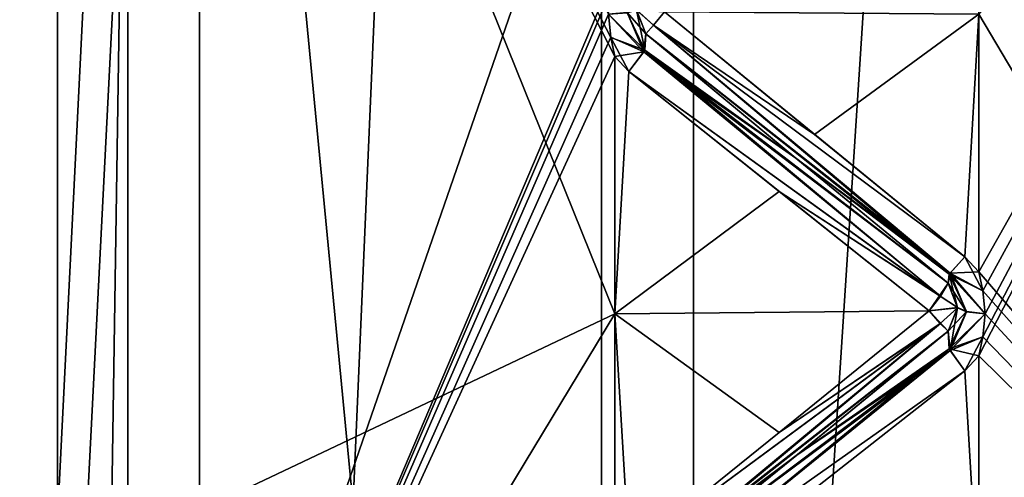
# Model space of a CAD drawing. Header units: inches. Extents: x -10 to 10, y -2.3 to 4.3.
# Tile 22 of 256: x -9.51 to -9.245, y -0.993 to -0.87. Entities that reach past the tile are written whole.
import ezdxf

# ---------------------------------------------------------------- set-up
doc = ezdxf.new("R2010")
doc.units = ezdxf.units.IN
doc.header["$LTSCALE"] = 65.185185
doc.header["$MEASUREMENT"] = 0
for name, color, linetype in [('8197', 7, 'CONTINUOUS'), ('8198', 7, 'CONTINUOUS'), ('8326', 7, 'CONTINUOUS'), ('8327', 7, 'CONTINUOUS'), ('8328', 7, 'CONTINUOUS'), ('8329', 7, 'CONTINUOUS'), ('8330', 7, 'CONTINUOUS'), ('8331', 7, 'CONTINUOUS'), ('8332', 7, 'CONTINUOUS'), ('8333', 7, 'CONTINUOUS'), ('8334', 7, 'CONTINUOUS'), ('8538', 7, 'CONTINUOUS'), ('8539', 7, 'CONTINUOUS'), ('8540', 7, 'CONTINUOUS'), ('8541', 7, 'CONTINUOUS'), ('8542', 7, 'CONTINUOUS'), ('8543', 7, 'CONTINUOUS'), ('8544', 7, 'CONTINUOUS'), ('8545', 7, 'CONTINUOUS'), ('8546', 7, 'CONTINUOUS'), ('8573', 7, 'CONTINUOUS'), ('8574', 7, 'CONTINUOUS'), ('8575', 7, 'CONTINUOUS'), ('8576', 7, 'CONTINUOUS'), ('8579', 7, 'CONTINUOUS'), ('8581', 7, 'CONTINUOUS'), ('9269', 7, 'CONTINUOUS'), ('9270', 7, 'CONTINUOUS'), ('9414', 7, 'CONTINUOUS'), ('9435', 7, 'CONTINUOUS'), ('9438', 7, 'CONTINUOUS'), ('9439', 7, 'CONTINUOUS'), ('9459', 7, 'CONTINUOUS'), ('9460', 7, 'CONTINUOUS')]:
    doc.layers.add(name, color=color, linetype=linetype)

msp = doc.modelspace()

# ---------------------------------------------------------------- linework, layer by layer
at = {"layer": '8197', "linetype": 'Continuous'}
for points in [[(-9.12095, -1.08915, 3.18229), (-9.12095, -0.705, 3.24313), (-9.252, -1.02852, 3.20741), (-9.12095, -1.08915, 3.18229)], [(-9.252, -1.02852, 3.20741), (-9.12095, -0.705, 3.24313), (-9.252, -0.96015, 3.22368), (-9.252, -1.02852, 3.20741)], [(-9.252, -0.96015, 3.22368), (-9.12095, -0.705, 3.24313), (-9.25096, -0.95504, 3.22468), (-9.252, -0.96015, 3.22368)], [(-9.25096, -0.94267, 3.22714), (-9.12095, -0.705, 3.24313), (-9.252, -0.93756, 3.22818), (-9.25096, -0.94267, 3.22714)], [(-9.252, -0.93756, 3.22818), (-9.12095, -0.705, 3.24313), (-9.252, -0.86816, 3.23931), (-9.252, -0.93756, 3.22818)], [(-9.25096, -0.95504, 3.22468), (-9.12095, -0.705, 3.24313), (-9.25029, -0.94885, 3.22589), (-9.25096, -0.95504, 3.22468)], [(-9.25029, -0.94885, 3.22589), (-9.12095, -0.705, 3.24313), (-9.25096, -0.94267, 3.22714), (-9.25029, -0.94885, 3.22589)]]:
    msp.add_3dface(points, dxfattribs=at)
at = {"layer": '8198', "linetype": 'Continuous'}
for points in [[(-9.12095, -0.705, 0.75687), (-9.12095, -1.08915, 0.81771), (-9.252, -0.705, 0.75), (-9.12095, -0.705, 0.75687)], [(-9.252, -0.705, 0.75), (-9.12095, -1.08915, 0.81771), (-9.252, -0.77526, 0.75198), (-9.252, -0.705, 0.75)], [(-9.252, -0.77526, 0.75198), (-9.12095, -1.08915, 0.81771), (-9.25097, -0.78043, 0.75233), (-9.252, -0.77526, 0.75198)], [(-9.25097, -0.78043, 0.75233), (-9.12095, -1.08915, 0.81771), (-9.25029, -0.78668, 0.75276), (-9.25097, -0.78043, 0.75233)], [(-9.25029, -0.78668, 0.75276), (-9.12095, -1.08915, 0.81771), (-9.25096, -0.79301, 0.75316), (-9.25029, -0.78668, 0.75276)], [(-9.25096, -0.79301, 0.75316), (-9.12095, -1.08915, 0.81771), (-9.252, -0.79824, 0.75348), (-9.25096, -0.79301, 0.75316)], [(-9.252, -0.79824, 0.75348), (-9.12095, -1.08915, 0.81771), (-9.252, -0.86816, 0.76069), (-9.252, -0.79824, 0.75348)], [(-9.252, -0.86816, 0.76069), (-9.12095, -1.08915, 0.81771), (-9.252, -0.93756, 0.77182), (-9.252, -0.86816, 0.76069)], [(-9.252, -0.93756, 0.77182), (-9.12095, -1.08915, 0.81771), (-9.25097, -0.94264, 0.77285), (-9.252, -0.93756, 0.77182)], [(-9.25097, -0.94264, 0.77285), (-9.12095, -1.08915, 0.81771), (-9.25029, -0.94878, 0.77409), (-9.25097, -0.94264, 0.77285)], [(-9.25029, -0.94878, 0.77409), (-9.12095, -1.08915, 0.81771), (-9.25096, -0.955, 0.77531), (-9.25029, -0.94878, 0.77409)], [(-9.25096, -0.955, 0.77531), (-9.12095, -1.08915, 0.81771), (-9.252, -0.96015, 0.77632), (-9.25096, -0.955, 0.77531)], [(-9.252, -0.96015, 0.77632), (-9.12095, -1.08915, 0.81771), (-9.252, -1.02852, 0.79259), (-9.252, -0.96015, 0.77632)]]:
    msp.add_3dface(points, dxfattribs=at)
at = {"layer": '8326', "linetype": 'Continuous'}
for points in [[(-9.33961, -0.87113, 3.23302), (-9.33663, -0.86758, 3.23491), (-9.34419, -0.86704, 3.23085), (-9.33961, -0.87113, 3.23302)], [(-9.34169, -0.87344, 3.22918), (-9.33961, -0.87113, 3.23302), (-9.34419, -0.86704, 3.23085), (-9.34169, -0.87344, 3.22918)]]:
    msp.add_3dface(points, dxfattribs=at)
at = {"layer": '8327', "linetype": 'Continuous'}
for points in [[(-9.35171, -0.86814, 3.23922), (-9.34223, -0.87831, 3.23513), (-9.34665, -0.86774, 3.23619), (-9.35171, -0.86814, 3.23922)], [(-9.35171, -0.86814, 3.23922), (-9.35104, -0.87439, 3.23841), (-9.34223, -0.87831, 3.23513), (-9.35171, -0.86814, 3.23922)], [(-9.34169, -0.87344, 3.22918), (-9.34419, -0.86704, 3.23085), (-9.34665, -0.86774, 3.23619), (-9.34169, -0.87344, 3.22918)], [(-9.34223, -0.87831, 3.23513), (-9.34169, -0.87344, 3.22918), (-9.34665, -0.86774, 3.23619), (-9.34223, -0.87831, 3.23513)], [(-9.35104, -0.87439, 3.23841), (-9.35, -0.87957, 3.23775), (-9.34223, -0.87831, 3.23513), (-9.35104, -0.87439, 3.23841)], [(-9.34619, -0.88363, 3.23697), (-9.34223, -0.87831, 3.23513), (-9.35, -0.87957, 3.23775), (-9.34619, -0.88363, 3.23697)]]:
    msp.add_3dface(points, dxfattribs=at)
at = {"layer": '8328', "linetype": 'Continuous'}
for points in [[(-9.29624, -0.90054, 3.23226), (-9.33663, -0.86758, 3.23491), (-9.33961, -0.87113, 3.23302), (-9.29624, -0.90054, 3.23226)], [(-9.25977, -0.93791, 3.22529), (-9.33961, -0.87113, 3.23302), (-9.34169, -0.87344, 3.22918), (-9.25977, -0.93791, 3.22529)], [(-9.25581, -0.93346, 3.22874), (-9.29624, -0.90054, 3.23226), (-9.33961, -0.87113, 3.23302), (-9.25581, -0.93346, 3.22874)], [(-9.25977, -0.93791, 3.22529), (-9.25581, -0.93346, 3.22874), (-9.33961, -0.87113, 3.23302), (-9.25977, -0.93791, 3.22529)], [(-9.25977, -0.93791, 3.22529), (-9.34169, -0.87344, 3.22918), (-9.30128, -0.90697, 3.22475), (-9.25977, -0.93791, 3.22529)], [(-9.26031, -0.9406, 3.2181), (-9.25977, -0.93791, 3.22529), (-9.30128, -0.90697, 3.22475), (-9.26031, -0.9406, 3.2181)]]:
    msp.add_3dface(points, dxfattribs=at)
at = {"layer": '8329', "linetype": 'Continuous'}
for points in [[(-9.34169, -0.87344, 3.22918), (-9.34223, -0.87831, 3.23513), (-9.30128, -0.90697, 3.22475), (-9.34169, -0.87344, 3.22918)], [(-9.26239, -0.94403, 3.22099), (-9.34223, -0.87831, 3.23513), (-9.34619, -0.88363, 3.23697), (-9.26239, -0.94403, 3.22099)], [(-9.26239, -0.94403, 3.22099), (-9.26031, -0.9406, 3.2181), (-9.34223, -0.87831, 3.23513), (-9.26239, -0.94403, 3.22099)], [(-9.34223, -0.87831, 3.23513), (-9.26031, -0.9406, 3.2181), (-9.30128, -0.90697, 3.22475), (-9.34223, -0.87831, 3.23513)], [(-9.26239, -0.94403, 3.22099), (-9.34619, -0.88363, 3.23697), (-9.30576, -0.91593, 3.22972), (-9.26239, -0.94403, 3.22099)], [(-9.26537, -0.948, 3.22163), (-9.26239, -0.94403, 3.22099), (-9.30576, -0.91593, 3.22972), (-9.26537, -0.948, 3.22163)]]:
    msp.add_3dface(points, dxfattribs=at)
at = {"layer": '8330', "linetype": 'Continuous'}
for points in [[(-9.252, -0.93756, 3.22818), (-9.25581, -0.93346, 3.22874), (-9.25977, -0.93791, 3.22529), (-9.252, -0.93756, 3.22818)], [(-9.25977, -0.93791, 3.22529), (-9.26031, -0.9406, 3.2181), (-9.25536, -0.94826, 3.2229), (-9.25977, -0.93791, 3.22529)], [(-9.25096, -0.94267, 3.22714), (-9.252, -0.93756, 3.22818), (-9.25977, -0.93791, 3.22529), (-9.25096, -0.94267, 3.22714)], [(-9.25029, -0.94885, 3.22589), (-9.25096, -0.94267, 3.22714), (-9.25977, -0.93791, 3.22529), (-9.25029, -0.94885, 3.22589)], [(-9.25029, -0.94885, 3.22589), (-9.25977, -0.93791, 3.22529), (-9.25536, -0.94826, 3.2229), (-9.25029, -0.94885, 3.22589)], [(-9.25781, -0.9472, 3.21762), (-9.25536, -0.94826, 3.2229), (-9.26031, -0.9406, 3.2181), (-9.25781, -0.9472, 3.21762)]]:
    msp.add_3dface(points, dxfattribs=at)
at = {"layer": '8331', "linetype": 'Continuous'}
for points in [[(-9.25781, -0.9472, 3.21762), (-9.26031, -0.9406, 3.2181), (-9.26537, -0.948, 3.22163), (-9.25781, -0.9472, 3.21762)], [(-9.26537, -0.948, 3.22163), (-9.26031, -0.9406, 3.2181), (-9.26239, -0.94403, 3.22099), (-9.26537, -0.948, 3.22163)], [(-9.26241, -0.9514, 3.21954), (-9.25781, -0.9472, 3.21762), (-9.26537, -0.948, 3.22163), (-9.26241, -0.9514, 3.21954)], [(-9.26031, -0.95348, 3.21554), (-9.25781, -0.9472, 3.21762), (-9.26241, -0.9514, 3.21954), (-9.26031, -0.95348, 3.21554)]]:
    msp.add_3dface(points, dxfattribs=at)
at = {"layer": '8332', "linetype": 'Continuous'}
for points in [[(-9.25781, -0.9472, 3.21762), (-9.26031, -0.95348, 3.21554), (-9.25977, -0.95871, 3.22114), (-9.25781, -0.9472, 3.21762)], [(-9.25536, -0.94826, 3.2229), (-9.25781, -0.9472, 3.21762), (-9.25977, -0.95871, 3.22114), (-9.25536, -0.94826, 3.2229)], [(-9.25029, -0.94885, 3.22589), (-9.25536, -0.94826, 3.2229), (-9.25977, -0.95871, 3.22114), (-9.25029, -0.94885, 3.22589)], [(-9.25096, -0.95504, 3.22468), (-9.25029, -0.94885, 3.22589), (-9.25977, -0.95871, 3.22114), (-9.25096, -0.95504, 3.22468)], [(-9.25583, -0.96417, 3.22263), (-9.25096, -0.95504, 3.22468), (-9.25977, -0.95871, 3.22114), (-9.25583, -0.96417, 3.22263)], [(-9.252, -0.96015, 3.22368), (-9.25096, -0.95504, 3.22468), (-9.25583, -0.96417, 3.22263), (-9.252, -0.96015, 3.22368)]]:
    msp.add_3dface(points, dxfattribs=at)
at = {"layer": '8333', "linetype": 'Continuous'}
for points in [[(-9.26241, -0.9514, 3.21954), (-9.26537, -0.948, 3.22163), (-9.30576, -0.98072, 3.21684), (-9.26241, -0.9514, 3.21954)], [(-9.26241, -0.9514, 3.21954), (-9.30576, -0.98072, 3.21684), (-9.34617, -1.01331, 3.21117), (-9.26241, -0.9514, 3.21954)], [(-9.26241, -0.9514, 3.21954), (-9.34617, -1.01331, 3.21117), (-9.34223, -1.01755, 3.20742), (-9.26241, -0.9514, 3.21954)], [(-9.26031, -0.95348, 3.21554), (-9.26241, -0.9514, 3.21954), (-9.34223, -1.01755, 3.20742), (-9.26031, -0.95348, 3.21554)], [(-9.30101, -0.98688, 3.20886), (-9.26031, -0.95348, 3.21554), (-9.34223, -1.01755, 3.20742), (-9.30101, -0.98688, 3.20886)], [(-9.34169, -1.01977, 3.20008), (-9.30101, -0.98688, 3.20886), (-9.34223, -1.01755, 3.20742), (-9.34169, -1.01977, 3.20008)]]:
    msp.add_3dface(points, dxfattribs=at)
at = {"layer": '8334', "linetype": 'Continuous'}
for points in [[(-9.25977, -0.95871, 3.22114), (-9.26031, -0.95348, 3.21554), (-9.30101, -0.98688, 3.20886), (-9.25977, -0.95871, 3.22114)], [(-9.25977, -0.95871, 3.22114), (-9.30101, -0.98688, 3.20886), (-9.34169, -1.01977, 3.20008), (-9.25977, -0.95871, 3.22114)], [(-9.25977, -0.95871, 3.22114), (-9.34169, -1.01977, 3.20008), (-9.33959, -1.0234, 3.20275), (-9.25977, -0.95871, 3.22114)], [(-9.25583, -0.96417, 3.22263), (-9.25977, -0.95871, 3.22114), (-9.33959, -1.0234, 3.20275), (-9.25583, -0.96417, 3.22263)], [(-9.29624, -0.99591, 3.21329), (-9.25583, -0.96417, 3.22263), (-9.33959, -1.0234, 3.20275), (-9.29624, -0.99591, 3.21329)]]:
    msp.add_3dface(points, dxfattribs=at)
at = {"layer": '8538', "linetype": 'Continuous'}
for points in [[(-9.26031, -0.95348, 0.78446), (-9.26005, -0.95825, 0.77922), (-9.30082, -0.98672, 0.79111), (-9.26031, -0.95348, 0.78446)], [(-9.26005, -0.95825, 0.77922), (-9.33961, -1.02337, 0.79726), (-9.34169, -1.01977, 0.79992), (-9.26005, -0.95825, 0.77922)], [(-9.26005, -0.95825, 0.77922), (-9.34169, -1.01977, 0.79992), (-9.30082, -0.98672, 0.79111), (-9.26005, -0.95825, 0.77922)], [(-9.26005, -0.95825, 0.77922), (-9.25583, -0.96417, 0.77737), (-9.33961, -1.02337, 0.79726), (-9.26005, -0.95825, 0.77922)], [(-9.25583, -0.96417, 0.77737), (-9.29624, -0.99591, 0.78671), (-9.33961, -1.02337, 0.79726), (-9.25583, -0.96417, 0.77737)]]:
    msp.add_3dface(points, dxfattribs=at)
at = {"layer": '8539', "linetype": 'Continuous'}
for points in [[(-9.26537, -0.948, 0.77837), (-9.26239, -0.95142, 0.78048), (-9.30576, -0.98072, 0.78316), (-9.26537, -0.948, 0.77837)], [(-9.34617, -1.01331, 0.78883), (-9.26239, -0.95142, 0.78048), (-9.34195, -1.0178, 0.7931), (-9.34617, -1.01331, 0.78883)], [(-9.26239, -0.95142, 0.78048), (-9.34617, -1.01331, 0.78883), (-9.30576, -0.98072, 0.78316), (-9.26239, -0.95142, 0.78048)], [(-9.26239, -0.95142, 0.78048), (-9.26031, -0.95348, 0.78446), (-9.34195, -1.0178, 0.7931), (-9.26239, -0.95142, 0.78048)], [(-9.34195, -1.0178, 0.7931), (-9.26031, -0.95348, 0.78446), (-9.30082, -0.98672, 0.79111), (-9.34195, -1.0178, 0.7931)], [(-9.34169, -1.01977, 0.79992), (-9.34195, -1.0178, 0.7931), (-9.30082, -0.98672, 0.79111), (-9.34169, -1.01977, 0.79992)]]:
    msp.add_3dface(points, dxfattribs=at)
at = {"layer": '8540', "linetype": 'Continuous'}
for points in [[(-9.25781, -0.94716, 0.78238), (-9.25531, -0.94821, 0.77704), (-9.26031, -0.95348, 0.78446), (-9.25781, -0.94716, 0.78238)], [(-9.26005, -0.95825, 0.77922), (-9.26031, -0.95348, 0.78446), (-9.25531, -0.94821, 0.77704), (-9.26005, -0.95825, 0.77922)], [(-9.25029, -0.94878, 0.77409), (-9.26005, -0.95825, 0.77922), (-9.25531, -0.94821, 0.77704), (-9.25029, -0.94878, 0.77409)], [(-9.25029, -0.94878, 0.77409), (-9.25096, -0.955, 0.77531), (-9.26005, -0.95825, 0.77922), (-9.25029, -0.94878, 0.77409)], [(-9.25096, -0.955, 0.77531), (-9.252, -0.96015, 0.77632), (-9.26005, -0.95825, 0.77922), (-9.25096, -0.955, 0.77531)], [(-9.252, -0.96015, 0.77632), (-9.25583, -0.96417, 0.77737), (-9.26005, -0.95825, 0.77922), (-9.252, -0.96015, 0.77632)]]:
    msp.add_3dface(points, dxfattribs=at)
at = {"layer": '8541', "linetype": 'Continuous'}
for points in [[(-9.26031, -0.9406, 0.7819), (-9.25781, -0.94716, 0.78238), (-9.26241, -0.94405, 0.779), (-9.26031, -0.9406, 0.7819)], [(-9.26241, -0.94405, 0.779), (-9.25781, -0.94716, 0.78238), (-9.26537, -0.948, 0.77837), (-9.26241, -0.94405, 0.779)], [(-9.25781, -0.94716, 0.78238), (-9.26031, -0.95348, 0.78446), (-9.26537, -0.948, 0.77837), (-9.25781, -0.94716, 0.78238)], [(-9.26537, -0.948, 0.77837), (-9.26031, -0.95348, 0.78446), (-9.26239, -0.95142, 0.78048), (-9.26537, -0.948, 0.77837)]]:
    msp.add_3dface(points, dxfattribs=at)
at = {"layer": '8542', "linetype": 'Continuous'}
for points in [[(-9.25581, -0.93346, 0.77126), (-9.25097, -0.94264, 0.77285), (-9.26005, -0.93819, 0.77522), (-9.25581, -0.93346, 0.77126)], [(-9.252, -0.93756, 0.77182), (-9.25097, -0.94264, 0.77285), (-9.25581, -0.93346, 0.77126), (-9.252, -0.93756, 0.77182)], [(-9.25781, -0.94716, 0.78238), (-9.26031, -0.9406, 0.7819), (-9.26005, -0.93819, 0.77522), (-9.25781, -0.94716, 0.78238)], [(-9.25097, -0.94264, 0.77285), (-9.25029, -0.94878, 0.77409), (-9.26005, -0.93819, 0.77522), (-9.25097, -0.94264, 0.77285)], [(-9.25029, -0.94878, 0.77409), (-9.25531, -0.94821, 0.77704), (-9.26005, -0.93819, 0.77522), (-9.25029, -0.94878, 0.77409)], [(-9.25531, -0.94821, 0.77704), (-9.25781, -0.94716, 0.78238), (-9.26005, -0.93819, 0.77522), (-9.25531, -0.94821, 0.77704)]]:
    msp.add_3dface(points, dxfattribs=at)
at = {"layer": '8543', "linetype": 'Continuous'}
for points in [[(-9.34169, -0.87344, 0.77082), (-9.30174, -0.90659, 0.77519), (-9.34195, -0.87788, 0.76526), (-9.34169, -0.87344, 0.77082)], [(-9.26241, -0.94405, 0.779), (-9.34619, -0.88363, 0.76303), (-9.34195, -0.87788, 0.76526), (-9.26241, -0.94405, 0.779)], [(-9.26031, -0.9406, 0.7819), (-9.26241, -0.94405, 0.779), (-9.34195, -0.87788, 0.76526), (-9.26031, -0.9406, 0.7819)], [(-9.30174, -0.90659, 0.77519), (-9.26031, -0.9406, 0.7819), (-9.34195, -0.87788, 0.76526), (-9.30174, -0.90659, 0.77519)], [(-9.26241, -0.94405, 0.779), (-9.30576, -0.91593, 0.77028), (-9.34619, -0.88363, 0.76303), (-9.26241, -0.94405, 0.779)], [(-9.26241, -0.94405, 0.779), (-9.26537, -0.948, 0.77837), (-9.30576, -0.91593, 0.77028), (-9.26241, -0.94405, 0.779)]]:
    msp.add_3dface(points, dxfattribs=at)
at = {"layer": '8544', "linetype": 'Continuous'}
for points in [[(-9.33663, -0.86758, 0.76509), (-9.29624, -0.90054, 0.76774), (-9.33959, -0.87111, 0.76696), (-9.33663, -0.86758, 0.76509)], [(-9.26005, -0.93819, 0.77522), (-9.34169, -0.87344, 0.77082), (-9.33959, -0.87111, 0.76696), (-9.26005, -0.93819, 0.77522)], [(-9.25581, -0.93346, 0.77126), (-9.26005, -0.93819, 0.77522), (-9.33959, -0.87111, 0.76696), (-9.25581, -0.93346, 0.77126)], [(-9.29624, -0.90054, 0.76774), (-9.25581, -0.93346, 0.77126), (-9.33959, -0.87111, 0.76696), (-9.29624, -0.90054, 0.76774)], [(-9.26005, -0.93819, 0.77522), (-9.30174, -0.90659, 0.77519), (-9.34169, -0.87344, 0.77082), (-9.26005, -0.93819, 0.77522)], [(-9.26005, -0.93819, 0.77522), (-9.26031, -0.9406, 0.7819), (-9.30174, -0.90659, 0.77519), (-9.26005, -0.93819, 0.77522)]]:
    msp.add_3dface(points, dxfattribs=at)
at = {"layer": '8545', "linetype": 'Continuous'}
for points in [[(-9.34195, -0.87788, 0.76526), (-9.35171, -0.86822, 0.76079), (-9.34669, -0.8678, 0.76377), (-9.34195, -0.87788, 0.76526)], [(-9.35103, -0.87443, 0.76159), (-9.35171, -0.86822, 0.76079), (-9.34195, -0.87788, 0.76526), (-9.35103, -0.87443, 0.76159)], [(-9.34419, -0.86708, 0.76916), (-9.34195, -0.87788, 0.76526), (-9.34669, -0.8678, 0.76377), (-9.34419, -0.86708, 0.76916)], [(-9.34195, -0.87788, 0.76526), (-9.34419, -0.86708, 0.76916), (-9.34169, -0.87344, 0.77082), (-9.34195, -0.87788, 0.76526)], [(-9.35103, -0.87443, 0.76159), (-9.34619, -0.88363, 0.76303), (-9.35, -0.87957, 0.76225), (-9.35103, -0.87443, 0.76159)], [(-9.34619, -0.88363, 0.76303), (-9.35103, -0.87443, 0.76159), (-9.34195, -0.87788, 0.76526), (-9.34619, -0.88363, 0.76303)]]:
    msp.add_3dface(points, dxfattribs=at)
at = {"layer": '8546', "linetype": 'Continuous'}
for points in [[(-9.33663, -0.86758, 0.76509), (-9.33959, -0.87111, 0.76696), (-9.34419, -0.86708, 0.76916), (-9.33663, -0.86758, 0.76509)], [(-9.34419, -0.86708, 0.76916), (-9.33959, -0.87111, 0.76696), (-9.34169, -0.87344, 0.77082), (-9.34419, -0.86708, 0.76916)]]:
    msp.add_3dface(points, dxfattribs=at)
at = {"layer": '8573', "linetype": 'Continuous'}
for points in [[(-9.35, -0.87957, 0.76225), (-9.35, -0.94886, 0.77402), (-9.48105, -0.6237, 0.75953), (-9.35, -0.87957, 0.76225)], [(-9.48105, -0.6237, 0.75953), (-9.35, -0.94886, 0.77402), (-9.48105, -1.011, 0.79512), (-9.48105, -0.6237, 0.75953)], [(-9.35103, -0.87443, 0.76159), (-9.35, -0.87957, 0.76225), (-9.48105, -0.6237, 0.75953), (-9.35103, -0.87443, 0.76159)], [(-9.35171, -0.86822, 0.76079), (-9.35103, -0.87443, 0.76159), (-9.48105, -0.6237, 0.75953), (-9.35171, -0.86822, 0.76079)], [(-9.35, -0.94886, 0.77402), (-9.35, -1.01739, 0.78966), (-9.48105, -1.011, 0.79512), (-9.35, -0.94886, 0.77402)]]:
    msp.add_3dface(points, dxfattribs=at)
at = {"layer": '8574', "linetype": 'Continuous'}
for points in [[(-9.48105, -0.6237, 0.75953), (-9.48105, -1.011, 0.79512), (-9.5, -1.00426, 0.81411), (-9.48105, -0.6237, 0.75953)], [(-9.5, -0.62389, 0.77954), (-9.48105, -0.6237, 0.75953), (-9.5, -1.00426, 0.81411), (-9.5, -0.62389, 0.77954)]]:
    msp.add_3dface(points, dxfattribs=at)
at = {"layer": '8575', "linetype": 'Continuous'}
for points in [[(-9.5, 0.545, 13.4861), (-9.5, -1.955, 13.4861), (-9.5, -1.89011, 2.30237), (-9.5, 0.545, 13.4861)], [(-9.5, -0.78611, 3.22046), (-9.5, 0.545, 13.4861), (-9.5, -1.15804, 3.13609), (-9.5, -0.78611, 3.22046)], [(-9.5, -1.15804, 3.13609), (-9.5, 0.545, 13.4861), (-9.5, -1.48622, 2.94112), (-9.5, -1.15804, 3.13609)], [(-9.5, -1.48622, 2.94112), (-9.5, 0.545, 13.4861), (-9.5, -1.73756, 2.65556), (-9.5, -1.48622, 2.94112)], [(-9.5, -1.73756, 2.65556), (-9.5, 0.545, 13.4861), (-9.5, -1.89011, 2.30237), (-9.5, -1.73756, 2.65556)], [(-9.5, -0.62389, 0.77954), (-9.5, -1.00426, 0.81411), (-9.5, -1.0881, 0.81023), (-9.5, -0.62389, 0.77954)], [(-9.5, -0.70237, 0.75001), (-9.5, -0.62389, 0.77954), (-9.5, -1.0881, 0.81023), (-9.5, -0.70237, 0.75001)]]:
    msp.add_3dface(points, dxfattribs=at)
at = {"layer": '8576', "linetype": 'Continuous'}
for points in [[(-9.5, -1.955, 13.4861), (-9.5, 0.545, 13.4861), (-9.46175, 0.545, 13.67776), (-9.5, -1.955, 13.4861)], [(-9.46175, -1.955, 13.67777), (-9.5, -1.955, 13.4861), (-9.46175, 0.545, 13.67776), (-9.46175, -1.955, 13.67777)], [(-9.35355, -1.955, 13.83966), (-9.46175, -1.955, 13.67777), (-9.35356, 0.545, 13.83965), (-9.35355, -1.955, 13.83966)], [(-9.35356, 0.545, 13.83965), (-9.46175, -1.955, 13.67777), (-9.46175, 0.545, 13.67776), (-9.35356, 0.545, 13.83965)], [(-9.19167, 0.545, 13.94785), (-9.35355, -1.955, 13.83966), (-9.35356, 0.545, 13.83965), (-9.19167, 0.545, 13.94785)], [(-9.19165, -1.955, 13.94786), (-9.35355, -1.955, 13.83966), (-9.19167, 0.545, 13.94785), (-9.19165, -1.955, 13.94786)]]:
    msp.add_3dface(points, dxfattribs=at)
at = {"layer": '8579', "linetype": 'Continuous'}
for points in [[(-9.5, -0.70237, 0.75001), (-9.5, -1.0881, 0.81023), (-9.657, -0.70763, 0.75001), (-9.5, -0.70237, 0.75001)], [(-9.657, -0.70763, 0.75001), (-9.5, -1.0881, 0.81023), (-9.657, -1.09368, 0.81206), (-9.657, -0.70763, 0.75001)]]:
    msp.add_3dface(points, dxfattribs=at)
at = {"layer": '8581', "linetype": 'Continuous'}
for points in [[(-9.56879, -1.955, 13.81493), (-9.32884, -1.955, 14.05488), (-9.56878, 0.545, 13.81495), (-9.56879, -1.955, 13.81493)], [(-9.56878, 0.545, 13.81495), (-9.32884, -1.955, 14.05488), (-9.32883, 0.545, 14.05489), (-9.56878, 0.545, 13.81495)], [(-9.32884, -1.955, 14.05488), (-9, -1.955, 14.1431), (-9.32883, 0.545, 14.05489), (-9.32884, -1.955, 14.05488)], [(-9.32883, 0.545, 14.05489), (-9, -1.955, 14.1431), (-9, 0.545, 14.1431), (-9.32883, 0.545, 14.05489)]]:
    msp.add_3dface(points, dxfattribs=at)
at = {"layer": '9269', "linetype": 'Continuous'}
for points in [[(-9.5, -0.78611, 3.22046), (-9.5, -1.15804, 3.13609), (-9.48105, -0.7863, 3.24047), (-9.5, -0.78611, 3.22046)], [(-9.48105, -0.7863, 3.24047), (-9.5, -1.15804, 3.13609), (-9.48105, -1.16565, 3.15463), (-9.48105, -0.7863, 3.24047)]]:
    msp.add_3dface(points, dxfattribs=at)
at = {"layer": '9270', "linetype": 'Continuous'}
for points in [[(-9.48105, -0.7863, 3.24047), (-9.48105, -1.16565, 3.15463), (-9.35, -0.78675, 3.24732), (-9.48105, -0.7863, 3.24047)], [(-9.35, -0.78675, 3.24732), (-9.48105, -1.16565, 3.15463), (-9.35, -0.85673, 3.24076), (-9.35, -0.78675, 3.24732)], [(-9.35, -0.85673, 3.24076), (-9.48105, -1.16565, 3.15463), (-9.35104, -0.86189, 3.24006), (-9.35, -0.85673, 3.24076)], [(-9.35104, -0.86189, 3.24006), (-9.48105, -1.16565, 3.15463), (-9.35171, -0.86814, 3.23922), (-9.35104, -0.86189, 3.24006)], [(-9.35171, -0.86814, 3.23922), (-9.48105, -1.16565, 3.15463), (-9.35104, -0.87439, 3.23841), (-9.35171, -0.86814, 3.23922)], [(-9.35104, -0.87439, 3.23841), (-9.48105, -1.16565, 3.15463), (-9.35, -0.87957, 3.23775), (-9.35104, -0.87439, 3.23841)], [(-9.35, -0.87957, 3.23775), (-9.48105, -1.16565, 3.15463), (-9.35, -0.94886, 3.22598), (-9.35, -0.87957, 3.23775)], [(-9.35, -0.94886, 3.22598), (-9.48105, -1.16565, 3.15463), (-9.35, -1.01739, 3.21034), (-9.35, -0.94886, 3.22598)]]:
    msp.add_3dface(points, dxfattribs=at)
at = {"layer": '9414', "linetype": 'Continuous'}
for points in [[(-9.35, -0.94886, 3.22598), (-9.34619, -0.88363, 3.23697), (-9.35, -0.87957, 3.23775), (-9.35, -0.94886, 3.22598)], [(-9.34619, -0.88363, 3.23697), (-9.35, -0.94886, 3.22598), (-9.30576, -0.91593, 3.22972), (-9.34619, -0.88363, 3.23697)], [(-9.35, -0.94886, 3.22598), (-9.26537, -0.948, 3.22163), (-9.30576, -0.91593, 3.22972), (-9.35, -0.94886, 3.22598)], [(-9.26537, -0.948, 3.22163), (-9.35, -0.94886, 3.22598), (-9.30576, -0.98072, 3.21684), (-9.26537, -0.948, 3.22163)], [(-9.30576, -0.98072, 3.21684), (-9.35, -0.94886, 3.22598), (-9.34617, -1.01331, 3.21117), (-9.30576, -0.98072, 3.21684)], [(-9.34617, -1.01331, 3.21117), (-9.35, -0.94886, 3.22598), (-9.35, -1.01739, 3.21034), (-9.34617, -1.01331, 3.21117)]]:
    msp.add_3dface(points, dxfattribs=at)
at = {"layer": '9435', "linetype": 'Continuous'}
for points in [[(-9.34619, -0.88363, 0.76303), (-9.35, -0.94886, 0.77402), (-9.35, -0.87957, 0.76225), (-9.34619, -0.88363, 0.76303)], [(-9.26537, -0.948, 0.77837), (-9.35, -0.94886, 0.77402), (-9.34619, -0.88363, 0.76303), (-9.26537, -0.948, 0.77837)], [(-9.30576, -0.91593, 0.77028), (-9.26537, -0.948, 0.77837), (-9.34619, -0.88363, 0.76303), (-9.30576, -0.91593, 0.77028)], [(-9.35, -0.94886, 0.77402), (-9.26537, -0.948, 0.77837), (-9.30576, -0.98072, 0.78316), (-9.35, -0.94886, 0.77402)], [(-9.35, -0.94886, 0.77402), (-9.34617, -1.01331, 0.78883), (-9.35, -1.01739, 0.78966), (-9.35, -0.94886, 0.77402)], [(-9.34617, -1.01331, 0.78883), (-9.35, -0.94886, 0.77402), (-9.30576, -0.98072, 0.78316), (-9.34617, -1.01331, 0.78883)]]:
    msp.add_3dface(points, dxfattribs=at)
at = {"layer": '9438', "linetype": 'Continuous'}
for points in [[(-9.252, -0.86816, 0.76069), (-9.25581, -0.93346, 0.77126), (-9.33663, -0.86758, 0.76509), (-9.252, -0.86816, 0.76069)], [(-9.33663, -0.86758, 0.76509), (-9.25581, -0.93346, 0.77126), (-9.29624, -0.90054, 0.76774), (-9.33663, -0.86758, 0.76509)], [(-9.252, -0.86816, 0.76069), (-9.252, -0.93756, 0.77182), (-9.25581, -0.93346, 0.77126), (-9.252, -0.86816, 0.76069)]]:
    msp.add_3dface(points, dxfattribs=at)
at = {"layer": '9439', "linetype": 'Continuous'}
for points in [[(-9.252, -1.02852, 0.79259), (-9.25583, -0.96417, 0.77737), (-9.252, -0.96015, 0.77632), (-9.252, -1.02852, 0.79259)], [(-9.25583, -0.96417, 0.77737), (-9.252, -1.02852, 0.79259), (-9.29624, -0.99591, 0.78671), (-9.25583, -0.96417, 0.77737)]]:
    msp.add_3dface(points, dxfattribs=at)
at = {"layer": '9459', "linetype": 'Continuous'}
for points in [[(-9.252, -1.02852, 3.20741), (-9.252, -0.96015, 3.22368), (-9.25583, -0.96417, 3.22263), (-9.252, -1.02852, 3.20741)], [(-9.252, -1.02852, 3.20741), (-9.25583, -0.96417, 3.22263), (-9.29624, -0.99591, 3.21329), (-9.252, -1.02852, 3.20741)]]:
    msp.add_3dface(points, dxfattribs=at)
at = {"layer": '9460', "linetype": 'Continuous'}
for points in [[(-9.29624, -0.90054, 3.23226), (-9.252, -0.86816, 3.23931), (-9.33663, -0.86758, 3.23491), (-9.29624, -0.90054, 3.23226)], [(-9.25581, -0.93346, 3.22874), (-9.252, -0.86816, 3.23931), (-9.29624, -0.90054, 3.23226), (-9.25581, -0.93346, 3.22874)], [(-9.252, -0.93756, 3.22818), (-9.252, -0.86816, 3.23931), (-9.25581, -0.93346, 3.22874), (-9.252, -0.93756, 3.22818)]]:
    msp.add_3dface(points, dxfattribs=at)

doc.saveas('drawing.dxf')
